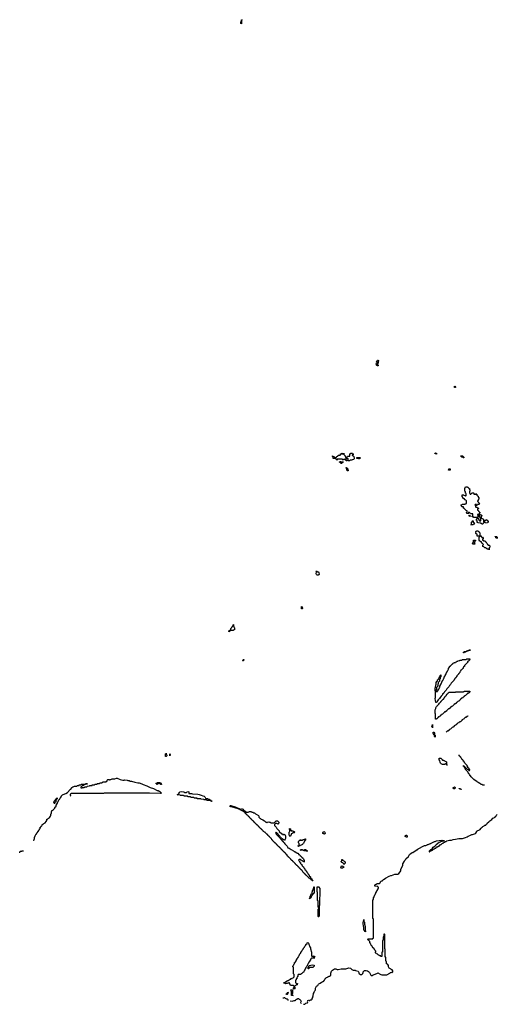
# Model space of a CAD drawing. Header units: inches. Extents: x 2710028 to 2964570, y 496606 to 722708.
# Tile 75 of 228: x 2838369 to 2853754, y 586227 to 617934. Entities that reach past the tile are written whole.
import ezdxf

# ---------------------------------------------------------------- set-up
doc = ezdxf.new("R2010")
doc.units = ezdxf.units.IN
doc.header["$MEASUREMENT"] = 0
for name, color, linetype in [('C8539', 7, 'Continuous'), ('C8548', 7, 'Continuous'), ('C8549', 7, 'Continuous'), ('C8558', 7, 'Continuous'), ('C8559', 7, 'Continuous'), ('C8640', 7, 'Continuous'), ('C8641', 7, 'Continuous'), ('C8650', 7, 'Continuous')]:
    doc.layers.add(name, color=color, linetype=linetype)

msp = doc.modelspace()

# ---------------------------------------------------------------- linework, layer by layer
at = {"layer": 'C8539', "color": 6}
for points in [[(2838826, 591486), (2838830, 591534), (2838849, 591571), (2838850, 591594), (2838870, 591652), (2838890, 591692), (2838908, 591710), (2838910, 591732), (2838926, 591734), (2838930, 591754), (2838966, 591790), (2838968, 591810), (2838986, 591814), (2838990, 591834), (2839007, 591853), (2839010, 591874), (2839022, 591878), (2839027, 591893), (2839030, 591932), (2839046, 591934), (2839050, 591954), (2839062, 591958), (2839066, 591970), (2839082, 591978), (2839088, 591992), (2839089, 592010), (2839106, 592014), (2839108, 592030), (2839128, 592032), (2839146, 592050), (2839189, 592071), (2839223, 592117), (2839238, 592150), (2839238, 592170), (2839248, 592190), (2839269, 592191), (2839288, 592210), (2839304, 592216), (2839324, 592236), (2839330, 592251), (2839342, 592258), (2839359, 592281), (2839369, 592310), (2839370, 592334), (2839389, 592390), (2839390, 592434), (2839402, 592438), (2839408, 592452), (2839409, 592470), (2839442, 592478), (2839446, 592490), (2839462, 592498), (2839466, 592510), (2839482, 592518), (2839490, 592534), (2839502, 592538), (2839506, 592570), (2839522, 592578), (2839527, 592593), (2839542, 592598), (2839546, 592610), (2839546, 592650), (2839562, 592658), (2839566, 592690), (2839582, 592698), (2839586, 592730), (2839602, 592738), (2839606, 592770), (2839622, 592778), (2839628, 592812), (2839642, 592818), (2839650, 592834), (2839662, 592838), (2839670, 592874), (2839682, 592878), (2839690, 592894), (2839702, 592898), (2839710, 592934), (2839722, 592938), (2839726, 592950), (2839742, 592958), (2839746, 592970), (2839818, 593010), (2839850, 593018), (2839909, 593051), (2840000, 593140)], [(2840000, 592997), (2839992, 592988), (2839991, 592970), (2839998, 592950), (2840000, 592948)], [(2838369, 591110), (2838370, 591134), (2838390, 591154), (2838430, 591154), (2838442, 591158), (2838450, 591171), (2838492, 591172)]]:
    msp.add_lwpolyline(points, dxfattribs=at)
msp.add_lwpolyline([(2839490, 592686), (2839486, 592690), (2839486, 592710), (2839469, 592729), (2839484, 592770), (2839505, 592795), (2839509, 592810), (2839524, 592816), (2839530, 592831), (2839547, 592833), (2839549, 592850), (2839566, 592854), (2839566, 592866), (2839574, 592874), (2839572, 592848), (2839558, 592842), (2839552, 592808), (2839534, 592790), (2839532, 592748), (2839494, 592710), (2839494, 592690)], close=True, dxfattribs=at)
at = {"layer": 'C8548', "color": 6}
for points in [[(2847854, 590000), (2847854, 589810), (2847838, 589802), (2847833, 589787), (2847818, 589782), (2847813, 589767), (2847798, 589762), (2847793, 589727), (2847778, 589722), (2847773, 589707), (2847758, 589702), (2847753, 589667), (2847738, 589662), (2847733, 589647), (2847718, 589642), (2847710, 589626), (2847706, 589630), (2847706, 589650), (2847722, 589658), (2847726, 589670), (2847726, 589710), (2847742, 589718), (2847746, 589750), (2847762, 589758), (2847766, 589790), (2847782, 589798), (2847786, 589810), (2847786, 589850), (2847802, 589858), (2847806, 589890), (2847822, 589898), (2847826, 589910), (2847826, 589950), (2847842, 589958), (2847846, 589970), (2847846, 590000)], [(2848013, 590000), (2848018, 589978), (2848034, 589970), (2848031, 589411), (2848030, 589406), (2848018, 589402), (2848014, 589390), (2848014, 589090), (2848010, 589046), (2847990, 589046), (2847986, 589050), (2847986, 589290), (2848002, 589298), (2848006, 589330), (2848002, 589342), (2847986, 589350), (2847986, 589550), (2847982, 589562), (2847966, 589570), (2847966, 589830), (2847962, 589842), (2847949, 589850), (2847950, 590000)], [(2850000, 587783), (2849988, 587788), (2849966, 587790), (2849962, 587802), (2849926, 587810), (2849922, 587822), (2849906, 587830), (2849902, 587842), (2849866, 587850), (2849862, 587862), (2849846, 587870), (2849842, 587882), (2849830, 587886), (2849828, 587912), (2849842, 587918), (2849846, 587930), (2849842, 587942), (2849827, 587947), (2849822, 587962), (2849806, 587970), (2849802, 588002), (2849790, 588006), (2849782, 588022), (2849770, 588026), (2849762, 588042), (2849746, 588050), (2849742, 588062), (2849730, 588066), (2849722, 588102), (2849710, 588106), (2849702, 588122), (2849690, 588126), (2849682, 588162), (2849668, 588170), (2849662, 588202), (2849646, 588210), (2849646, 588250), (2849642, 588262), (2849630, 588266), (2849622, 588282), (2849610, 588286), (2849602, 588302), (2849590, 588306), (2849587, 588313), (2849586, 588330), (2849590, 588334), (2849730, 588334), (2849742, 588338), (2849747, 588353), (2849762, 588358), (2849766, 588370), (2849766, 588970), (2849762, 588982), (2849746, 588990), (2849746, 589590), (2849762, 589598), (2849766, 589610), (2849766, 589670), (2849782, 589678), (2849786, 589710), (2849802, 589718), (2849806, 589750), (2849822, 589758), (2849826, 589790), (2849842, 589798), (2849846, 589830), (2849862, 589838), (2849866, 589870), (2849882, 589878), (2849886, 589910), (2849902, 589918), (2849906, 589950), (2849922, 589958), (2849926, 589970), (2849922, 590000)], [(2847513, 586227), (2847550, 586231), (2847590, 586265), (2847642, 586278), (2847646, 586310), (2847638, 586330), (2847650, 586354), (2847670, 586362), (2847690, 586354), (2847710, 586354), (2847722, 586358), (2847730, 586372), (2847767, 586373), (2847786, 586390), (2847788, 586410), (2847808, 586450), (2847809, 586471), (2847820, 586500), (2847829, 586570), (2847855, 586610), (2847868, 586652), (2847890, 586674), (2847895, 586690), (2847895, 586750), (2847929, 586811), (2847970, 586832), (2847989, 586871), (2848009, 586891), (2848049, 586911), (2848090, 586945), (2848128, 586952), (2848142, 586958), (2848146, 586970), (2848167, 586973), (2848170, 586992), (2848186, 586994), (2848190, 587014), (2848202, 587018), (2848210, 587054), (2848222, 587058), (2848230, 587074), (2848242, 587078), (2848246, 587090), (2848282, 587098), (2848290, 587114), (2848322, 587118), (2848326, 587130), (2848348, 587132), (2848362, 587138), (2848366, 587150), (2848386, 587154), (2848390, 587234), (2848414, 587290), (2848450, 587330), (2848510, 587365), (2848529, 587371), (2848550, 587371), (2848590, 587351), (2848630, 587351), (2848726, 587370), (2848770, 587374), (2848870, 587370), (2848970, 587401), (2849030, 587391), (2849071, 587351), (2849110, 587331), (2849170, 587331), (2849191, 587311), (2849230, 587306), (2849270, 587291), (2849291, 587250), (2849294, 587214), (2849312, 587210), (2849314, 587194), (2849331, 587191), (2849390, 587191), (2849420, 587220), (2849429, 587250), (2849429, 587271), (2849450, 587298), (2849470, 587311), (2849485, 587315), (2849510, 587321), (2849530, 587318), (2849570, 587306), (2849610, 587285), (2849641, 587250), (2849670, 587190), (2849676, 587170), (2849690, 587156), (2849710, 587151), (2849730, 587156), (2849750, 587171), (2849770, 587171), (2849890, 587235), (2849910, 587236), (2849977, 587197), (2850000, 587190)], [(2847014, 586350), (2847012, 586370), (2846990, 586394), (2846970, 586394), (2846950, 586402), (2846931, 586411), (2846910, 586431), (2846890, 586431), (2846870, 586425), (2846850, 586427)], [(2847090, 586331), (2847110, 586338), (2847150, 586332), (2847210, 586351), (2847247, 586353), (2847262, 586358), (2847266, 586370), (2847289, 586391), (2847308, 586392), (2847326, 586410), (2847350, 586414), (2847374, 586390), (2847397, 586377), (2847422, 586350), (2847431, 586331), (2847430, 586306), (2847414, 586290), (2847430, 586274), (2847432, 586250)]]:
    msp.add_lwpolyline(points, dxfattribs=at)
for points in [[(2849510, 588566), (2849490, 588568), (2849488, 588588), (2849470, 588606), (2849458, 588630), (2849458, 588670), (2849450, 588686), (2849449, 588709), (2849442, 588730), (2849442, 588770), (2849429, 588809), (2849429, 588870), (2849446, 588890), (2849450, 588954), (2849454, 588890), (2849472, 588868), (2849472, 588810), (2849492, 588730), (2849492, 588670), (2849502, 588650), (2849502, 588602), (2849512, 588590)], [(2847810, 587774), (2847822, 587778), (2847830, 587792), (2847838, 587778), (2847850, 587774), (2847872, 587750), (2847852, 587728), (2847850, 587706), (2847842, 587722), (2847830, 587726), (2847818, 587722), (2847812, 587708), (2847772, 587708), (2847758, 587702), (2847750, 587686), (2847738, 587682), (2847732, 587650), (2847718, 587642), (2847710, 587606), (2847698, 587602), (2847690, 587586), (2847678, 587582), (2847674, 587550), (2847658, 587542), (2847654, 587510), (2847638, 587502), (2847634, 587470), (2847618, 587462), (2847612, 587428), (2847598, 587422), (2847590, 587406), (2847578, 587402), (2847574, 587370), (2847558, 587362), (2847554, 587330), (2847538, 587322), (2847534, 587290), (2847518, 587282), (2847514, 587250), (2847490, 587246), (2847451, 587209), (2847414, 587190), (2847353, 587187), (2847338, 587182), (2847333, 587167), (2847330, 587126), (2847318, 587122), (2847312, 587088), (2847298, 587082), (2847294, 587050), (2847278, 587042), (2847274, 587010), (2847258, 587002), (2847254, 586990), (2847254, 586930), (2847258, 586918), (2847273, 586913), (2847278, 586898), (2847313, 586893), (2847311, 586849), (2847270, 586846), (2847254, 586830), (2847234, 586826), (2847230, 586806), (2847218, 586802), (2847214, 586790), (2847218, 586778), (2847230, 586774), (2847236, 586750), (2847230, 586728), (2847210, 586718), (2847188, 586730), (2847190, 586754), (2847207, 586773), (2847207, 586807), (2847202, 586822), (2847188, 586828), (2847110, 586828), (2847096, 586836), (2847070, 586886), (2847062, 586922), (2847050, 586926), (2847031, 586909), (2847010, 586908), (2846990, 586898), (2846945, 586895), (2846930, 586889), (2846907, 586907), (2846866, 586910), (2846882, 586918), (2846886, 586930), (2846910, 586934), (2846928, 586952), (2846980, 586980), (2847010, 586994), (2847030, 586994), (2847050, 587014), (2847062, 587018), (2847070, 587034), (2847102, 587038), (2847107, 587053), (2847142, 587058), (2847147, 587073), (2847182, 587078), (2847187, 587093), (2847202, 587098), (2847206, 587110), (2847206, 587190), (2847202, 587202), (2847186, 587210), (2847186, 587410), (2847182, 587422), (2847166, 587430), (2847166, 587450), (2847182, 587458), (2847186, 587490), (2847202, 587498), (2847206, 587530), (2847222, 587538), (2847226, 587570), (2847242, 587578), (2847247, 587593), (2847262, 587598), (2847266, 587630), (2847282, 587638), (2847286, 587670), (2847302, 587678), (2847306, 587710), (2847322, 587718), (2847330, 587734), (2847342, 587738), (2847346, 587770), (2847362, 587778), (2847368, 587810), (2847382, 587818), (2847390, 587854), (2847402, 587858), (2847410, 587874), (2847422, 587878), (2847430, 587914), (2847442, 587918), (2847446, 587930), (2847462, 587938), (2847470, 587974), (2847482, 587978), (2847486, 587990), (2847502, 587998), (2847510, 588034), (2847522, 588038), (2847526, 588050), (2847546, 588070), (2847550, 588094), (2847586, 588130), (2847588, 588150), (2847626, 588190), (2847628, 588210), (2847650, 588214), (2847670, 588194), (2847691, 588130), (2847705, 588110), (2847715, 588075), (2847731, 588050), (2847731, 588010), (2847765, 587910), (2847771, 587870), (2847773, 587793), (2847778, 587778)], [(2847670, 587368), (2847666, 587370), (2847666, 587410), (2847682, 587418), (2847688, 587452), (2847708, 587472), (2847750, 587492), (2847810, 587494), (2847854, 587490), (2847852, 587450), (2847812, 587410), (2847713, 587407), (2847698, 587402), (2847694, 587390), (2847678, 587382)], [(2846990, 586546), (2846946, 586550), (2846962, 586558), (2846970, 586574), (2846982, 586578), (2846990, 586594), (2847002, 586598), (2847010, 586614), (2847014, 586610), (2847012, 586588), (2846998, 586582), (2846994, 586550)], [(2847170, 586506), (2847128, 586508), (2847126, 586630), (2847122, 586642), (2847109, 586650), (2847108, 586692), (2847154, 586690), (2847154, 586570), (2847138, 586562), (2847134, 586550), (2847138, 586538), (2847153, 586533), (2847158, 586518), (2847173, 586513), (2847174, 586506)]]:
    msp.add_lwpolyline(points, close=True, dxfattribs=at)
at = {"layer": 'C8549', "color": 6}
for points in [[(2847450, 598966), (2847446, 598970), (2847450, 599034), (2847472, 599030), (2847474, 598970), (2847470, 598966)], [(2845130, 598226), (2845107, 598227), (2845107, 598253), (2845122, 598258), (2845130, 598274), (2845162, 598278), (2845166, 598290), (2845166, 598330), (2845182, 598338), (2845190, 598354), (2845202, 598358), (2845210, 598394), (2845222, 598398), (2845230, 598414), (2845242, 598418), (2845248, 598452), (2845253, 598453), (2845254, 598410), (2845258, 598398), (2845271, 598391), (2845274, 598354), (2845291, 598350), (2845292, 598290), (2845270, 598286), (2845250, 598268), (2845173, 598267), (2845138, 598262)], [(2845550, 597286), (2845548, 597290), (2845562, 597298), (2845570, 597334), (2845590, 597332), (2845592, 597308), (2845578, 597302), (2845570, 597286)], [(2843070, 594206), (2843064, 594250), (2843069, 594291), (2843086, 594294), (2843090, 594314), (2843092, 594290), (2843111, 594250), (2843112, 594230), (2843090, 594206)], [(2843210, 594228), (2843206, 594230), (2843206, 594290), (2843210, 594294), (2843218, 594278), (2843231, 594270), (2843218, 594262)], [(2842930, 593306), (2842907, 593307), (2842902, 593322), (2842887, 593327), (2842882, 593342), (2842870, 593346), (2842838, 593342), (2842833, 593327), (2842798, 593322), (2842794, 593310), (2842789, 593309), (2842782, 593322), (2842766, 593330), (2842766, 593350), (2842802, 593358), (2842806, 593370), (2842870, 593374), (2842878, 593358), (2842910, 593354), (2842918, 593338), (2842930, 593334), (2842934, 593310)], [(2844570, 592768), (2844530, 592769), (2844522, 592782), (2844510, 592786), (2844410, 592789), (2844402, 592802), (2844387, 592807), (2844310, 592809), (2844302, 592822), (2844290, 592826), (2844210, 592829), (2844202, 592842), (2844190, 592846), (2844090, 592849), (2844082, 592862), (2844070, 592866), (2843989, 592869), (2843982, 592882), (2843970, 592886), (2843890, 592888), (2843882, 592902), (2843870, 592906), (2843790, 592908), (2843782, 592922), (2843770, 592926), (2843670, 592928), (2843662, 592942), (2843650, 592946), (2843550, 592948), (2843542, 592962), (2843530, 592966), (2843446, 592970), (2843462, 592978), (2843470, 592994), (2843482, 592998), (2843490, 593014), (2843502, 593018), (2843508, 593032), (2843509, 593050), (2843522, 593058), (2843530, 593071), (2843590, 593077), (2843654, 593070), (2843690, 593052), (2843730, 593052), (2843747, 593053), (2843766, 593070), (2843790, 593078), (2843812, 593070), (2843814, 593030), (2843818, 593018), (2843830, 593014), (2843908, 593012), (2843930, 593005), (2844111, 592991), (2844150, 592983), (2844210, 592957), (2844270, 592941), (2844310, 592925), (2844331, 592910), (2844342, 592882), (2844354, 592870), (2844358, 592858), (2844372, 592852), (2844434, 592850), (2844438, 592838), (2844474, 592830), (2844478, 592818), (2844492, 592812), (2844514, 592810), (2844518, 592798), (2844530, 592794), (2844538, 592778), (2844552, 592772), (2844570, 592771)], [(2845470, 592512), (2845510, 592525), (2845530, 592525), (2845558, 592510), (2845578, 592478), (2845592, 592472), (2845612, 592470), (2845614, 592454), (2845632, 592450), (2845634, 592434), (2845650, 592432), (2845654, 592414), (2845729, 592411), (2845770, 592431), (2845810, 592432), (2845834, 592430), (2845850, 592414), (2845894, 592410), (2845898, 592398), (2845912, 592392), (2845932, 592390), (2845951, 592371), (2845970, 592362), (2845985, 592345), (2846064, 592304), (2846071, 592290), (2846071, 592251), (2846100, 592220), (2846111, 592211), (2846132, 592210), (2846151, 592191), (2846177, 592177), (2846191, 592171), (2846212, 592170), (2846214, 592154), (2846234, 592150), (2846238, 592138), (2846252, 592132), (2846270, 592131), (2846273, 592113), (2846292, 592110), (2846294, 592094), (2846314, 592090), (2846318, 592078), (2846330, 592074), (2846342, 592078), (2846346, 592090), (2846390, 592098), (2846411, 592091), (2846432, 592090), (2846470, 592071), (2846570, 592074), (2846582, 592078), (2846586, 592090), (2846609, 592111), (2846618, 592130), (2846630, 592138), (2846650, 592138), (2846672, 592130), (2846706, 592106), (2846714, 592090), (2846715, 592070), (2846710, 592046), (2846704, 592036), (2846690, 592028), (2846650, 592046), (2846610, 592046), (2846598, 592042), (2846590, 592026), (2846578, 592022), (2846574, 591990), (2846631, 591931), (2846652, 591892), (2846730, 591812), (2846732, 591792), (2846810, 591714), (2846832, 591712), (2846838, 591698), (2846850, 591694), (2846882, 591698), (2846890, 591714), (2846898, 591698), (2846913, 591693), (2846918, 591658), (2846934, 591650), (2846934, 591610), (2846931, 591570), (2846925, 591550), (2846904, 591516), (2846890, 591508), (2846854, 591534), (2846763, 591623), (2846750, 591646), (2846715, 591675), (2846710, 591686), (2846695, 591695), (2846690, 591706), (2846630, 591766), (2846618, 591762), (2846614, 591750), (2846618, 591738), (2846634, 591734), (2846634, 591710), (2846752, 591592), (2846754, 591570), (2846784, 591544), (2846838, 591478), (2846851, 591471), (2846857, 591457), (2846890, 591422), (2846911, 591391), (2846940, 591360), (2846984, 591324), (2846995, 591295), (2847011, 591271), (2847035, 591255), (2847052, 591250), (2847110, 591211), (2847194, 591170), (2847212, 591152), (2847231, 591151), (2847272, 591112), (2847294, 591110), (2847298, 591098), (2847334, 591090), (2847338, 591078), (2847350, 591074), (2847354, 591054), (2847374, 591050), (2847378, 591038), (2847390, 591034), (2847398, 591018), (2847414, 591010), (2847418, 590998), (2847434, 590990), (2847438, 590978), (2847454, 590970), (2847458, 590958), (2847474, 590950), (2847478, 590938), (2847494, 590930), (2847498, 590918), (2847510, 590914), (2847518, 590878), (2847534, 590870), (2847534, 590810), (2847530, 590806), (2847522, 590822), (2847490, 590826), (2847482, 590842), (2847467, 590847), (2847462, 590862), (2847427, 590867), (2847422, 590882), (2847410, 590886), (2847370, 590886), (2847358, 590882), (2847354, 590870), (2847358, 590858), (2847374, 590850), (2847378, 590818), (2847393, 590813), (2847398, 590798), (2847414, 590790), (2847418, 590758), (2847430, 590754), (2847438, 590738), (2847452, 590732), (2847458, 590698), (2847470, 590694), (2847478, 590678), (2847490, 590674), (2847498, 590658), (2847510, 590654), (2847518, 590618), (2847530, 590614), (2847538, 590598), (2847551, 590591), (2847558, 590558), (2847570, 590554), (2847578, 590538), (2847594, 590530), (2847598, 590518), (2847610, 590514), (2847618, 590478), (2847630, 590474), (2847638, 590458), (2847650, 590454), (2847658, 590418), (2847670, 590414), (2847678, 590398), (2847694, 590390), (2847698, 590358), (2847710, 590354), (2847718, 590338), (2847734, 590330), (2847738, 590298), (2847750, 590294), (2847758, 590278), (2847774, 590270), (2847778, 590238), (2847790, 590234), (2847798, 590218), (2847814, 590210), (2847810, 590206), (2847787, 590207), (2847782, 590222), (2847767, 590227), (2847762, 590242), (2847747, 590247), (2847742, 590262), (2847727, 590267), (2847722, 590282), (2847687, 590287), (2847682, 590302), (2847667, 590307), (2847662, 590322), (2847647, 590327), (2847642, 590342), (2847627, 590347), (2847622, 590362), (2847607, 590367), (2847602, 590382), (2847587, 590387), (2847582, 590402), (2847567, 590407), (2847562, 590422), (2847547, 590427), (2847542, 590442), (2847527, 590447), (2847522, 590462), (2847507, 590467), (2847502, 590482), (2847487, 590487), (2847482, 590522), (2847467, 590527), (2847462, 590542), (2847447, 590547), (2847442, 590562), (2847427, 590567), (2847422, 590582), (2847407, 590587), (2847402, 590602), (2847387, 590607), (2847382, 590622), (2847367, 590627), (2847362, 590642), (2847347, 590647), (2847342, 590662), (2847327, 590667), (2847322, 590682), (2847307, 590687), (2847302, 590702), (2847287, 590707), (2847282, 590722), (2847267, 590727), (2847262, 590742), (2847247, 590747), (2847242, 590762), (2847227, 590767), (2847222, 590782), (2847207, 590787), (2847202, 590802), (2847187, 590807), (2847182, 590822), (2847167, 590827), (2847162, 590842), (2847147, 590847), (2847142, 590862), (2847127, 590867), (2847122, 590882), (2847107, 590887), (2847102, 590902), (2847087, 590907), (2847082, 590922), (2847067, 590927), (2847062, 590942), (2847047, 590947), (2847042, 590962), (2847027, 590967), (2847022, 590982), (2847007, 590987), (2847002, 591002), (2846987, 591007), (2846982, 591042), (2846967, 591047), (2846962, 591062), (2846947, 591067), (2846942, 591082), (2846927, 591087), (2846922, 591102), (2846907, 591107), (2846902, 591122), (2846887, 591127), (2846882, 591142), (2846867, 591147), (2846862, 591162), (2846847, 591167), (2846842, 591182), (2846827, 591187), (2846822, 591202), (2846807, 591207), (2846802, 591222), (2846787, 591227), (2846782, 591242), (2846767, 591247), (2846762, 591262), (2846747, 591267), (2846742, 591282), (2846727, 591287), (2846722, 591302), (2846707, 591307), (2846702, 591322), (2846687, 591327), (2846682, 591342), (2846667, 591347), (2846662, 591362), (2846647, 591367), (2846642, 591382), (2846627, 591387), (2846622, 591402), (2846607, 591407), (2846602, 591422), (2846587, 591427), (2846582, 591442), (2846567, 591447), (2846562, 591462), (2846547, 591467), (2846542, 591482), (2846527, 591487), (2846522, 591502), (2846507, 591507), (2846502, 591522), (2846487, 591527), (2846482, 591562), (2846467, 591567), (2846462, 591582), (2846447, 591587), (2846442, 591602), (2846427, 591607), (2846422, 591622), (2846407, 591627), (2846402, 591642), (2846387, 591647), (2846382, 591662), (2846367, 591667), (2846362, 591682), (2846347, 591687), (2846342, 591702), (2846327, 591707), (2846322, 591722), (2846307, 591727), (2846302, 591742), (2846287, 591747), (2846282, 591762), (2846250, 591766), (2846242, 591782), (2846226, 591790), (2846222, 591802), (2846207, 591807), (2846202, 591822), (2846187, 591827), (2846182, 591842), (2846167, 591847), (2846162, 591862), (2846147, 591867), (2846142, 591882), (2846127, 591887), (2846122, 591902), (2846107, 591907), (2846102, 591922), (2846087, 591927), (2846082, 591942), (2846067, 591947), (2846062, 591962), (2846047, 591967), (2846042, 591982), (2846027, 591987), (2846022, 592002), (2846007, 592007), (2846002, 592022), (2845987, 592027), (2845982, 592042), (2845967, 592047), (2845962, 592062), (2845947, 592067), (2845942, 592082), (2845927, 592087), (2845922, 592102), (2845907, 592107), (2845902, 592122), (2845887, 592127), (2845882, 592142), (2845867, 592147), (2845862, 592162), (2845847, 592167), (2845842, 592182), (2845827, 592187), (2845822, 592202), (2845807, 592207), (2845802, 592222), (2845787, 592227), (2845782, 592242), (2845767, 592247), (2845762, 592262), (2845747, 592267), (2845742, 592282), (2845727, 592287), (2845722, 592302), (2845707, 592307), (2845702, 592322), (2845687, 592327), (2845682, 592342), (2845667, 592347), (2845662, 592362), (2845647, 592367), (2845642, 592382), (2845627, 592387), (2845622, 592402), (2845607, 592407), (2845602, 592422), (2845587, 592427), (2845582, 592442), (2845550, 592446), (2845542, 592462), (2845508, 592468), (2845502, 592482), (2845469, 592489), (2845462, 592502), (2845426, 592510), (2845422, 592522), (2845407, 592527), (2845370, 592529), (2845330, 592548), (2845310, 592549), (2845296, 592556), (2845190, 592589), (2845166, 592590), (2845150, 592595), (2845135, 592610), (2845150, 592625), (2845174, 592630), (2845310, 592591), (2845318, 592578), (2845331, 592571), (2845354, 592570), (2845394, 592550), (2845398, 592538), (2845413, 592533), (2845452, 592530), (2845454, 592514)], [(2847070, 591628), (2847066, 591630), (2847066, 591650), (2847049, 591670), (2847048, 591730), (2847048, 591772), (2847062, 591778), (2847066, 591790), (2847066, 591850), (2847062, 591862), (2847050, 591866), (2847049, 591871), (2847050, 591874), (2847062, 591878), (2847068, 591892), (2847074, 591890), (2847078, 591878), (2847090, 591874), (2847094, 591834), (2847110, 591832), (2847118, 591818), (2847172, 591810), (2847194, 591794), (2847212, 591790), (2847231, 591770), (2847210, 591748), (2847170, 591746), (2847158, 591742), (2847150, 591726), (2847118, 591722), (2847112, 591690), (2847090, 591646), (2847078, 591642)], [(2848190, 591709), (2848176, 591716), (2848150, 591722), (2848138, 591730), (2848129, 591749), (2848130, 591752), (2848170, 591791), (2848190, 591782), (2848202, 591770), (2848213, 591747), (2848213, 591727)], [(2847350, 591309), (2847342, 591322), (2847328, 591330), (2847362, 591338), (2847367, 591353), (2847367, 591407), (2847346, 591430), (2847346, 591470), (2847362, 591478), (2847366, 591490), (2847382, 591498), (2847386, 591510), (2847402, 591518), (2847410, 591534), (2847418, 591518), (2847430, 591514), (2847470, 591514), (2847482, 591518), (2847490, 591534), (2847530, 591534), (2847542, 591538), (2847550, 591554), (2847570, 591554), (2847574, 591550), (2847572, 591510), (2847558, 591502), (2847550, 591486), (2847538, 591482), (2847532, 591450), (2847518, 591442), (2847510, 591406), (2847498, 591402), (2847494, 591390), (2847474, 591370), (2847434, 591350), (2847398, 591342), (2847390, 591328), (2847358, 591322)], [(2847490, 591186), (2847408, 591190), (2847422, 591198), (2847430, 591214), (2847450, 591214), (2847474, 591210), (2847478, 591198), (2847494, 591190)], [(2847630, 591148), (2847622, 591162), (2847610, 591166), (2847530, 591166), (2847526, 591170), (2847526, 591190), (2847542, 591198), (2847550, 591212), (2847590, 591214), (2847594, 591194), (2847614, 591190), (2847618, 591178), (2847634, 591170), (2847634, 591150)], [(2848810, 590728), (2848802, 590762), (2848786, 590770), (2848782, 590782), (2848746, 590790), (2848742, 590802), (2848728, 590810), (2848728, 590830), (2848746, 590834), (2848750, 590892), (2848770, 590891), (2848772, 590872), (2848811, 590850), (2848818, 590838), (2848834, 590830), (2848852, 590812), (2848852, 590770), (2848838, 590762), (2848834, 590750), (2848818, 590742)], [(2848770, 590608), (2848728, 590608), (2848710, 590626), (2848722, 590670), (2848730, 590682), (2848750, 590682), (2848770, 590672), (2848792, 590672), (2848798, 590658), (2848810, 590654), (2848810, 590646), (2848798, 590642), (2848794, 590630)]]:
    msp.add_lwpolyline(points, close=True, dxfattribs=at)
for points in [[(2840000, 593140), (2840020, 593160), (2840045, 593195), (2840050, 593210), (2840078, 593230), (2840110, 593245), (2840131, 593251), (2840207, 593253), (2840222, 593258), (2840226, 593270), (2840267, 593273), (2840282, 593278), (2840286, 593290), (2840327, 593293), (2840342, 593298), (2840350, 593314), (2840470, 593314), (2840482, 593318), (2840490, 593331), (2840554, 593330), (2840498, 593322), (2840490, 593306), (2840458, 593302), (2840450, 593286), (2840418, 593282), (2840410, 593266), (2840378, 593262), (2840373, 593247), (2840358, 593242), (2840353, 593227), (2840338, 593222), (2840334, 593210), (2840338, 593198), (2840370, 593194), (2840382, 593198), (2840390, 593214), (2840450, 593214), (2840462, 593218), (2840470, 593234), (2840530, 593234), (2840542, 593238), (2840548, 593252), (2840622, 593258), (2840628, 593272), (2840690, 593274), (2840702, 593278), (2840708, 593292), (2840770, 593294), (2840782, 593298), (2840788, 593312), (2840850, 593314), (2840862, 593318), (2840866, 593330), (2840873, 593333), (2840930, 593334), (2840942, 593338), (2840950, 593354), (2841010, 593354), (2841022, 593358), (2841027, 593373), (2841042, 593378), (2841050, 593394), (2841150, 593394), (2841162, 593398), (2841167, 593413), (2841182, 593418), (2841186, 593450), (2841202, 593458), (2841206, 593470), (2841250, 593471), (2841258, 593458), (2841270, 593454), (2841282, 593458), (2841290, 593471), (2841327, 593473), (2841346, 593490), (2841429, 593491), (2841484, 593504), (2841510, 593505), (2841610, 593462), (2841694, 593450), (2841710, 593442), (2841730, 593442), (2841750, 593451), (2841834, 593450), (2841856, 593436), (2841894, 593430), (2841930, 593412), (2841970, 593411), (2842076, 593376), (2842170, 593358), (2842215, 593355), (2842246, 593346), (2842329, 593311), (2842350, 593308), (2842459, 593259), (2842490, 593250), (2842570, 593208), (2842677, 593177), (2842795, 593115), (2842831, 593111), (2842850, 593094), (2842870, 593094), (2842912, 593050), (2842914, 593034), (2842934, 593030), (2842913, 593027), (2842890, 593018), (2842550, 593022), (2842530, 593028), (2842210, 593028), (2842190, 593022), (2842150, 593022), (2842130, 593028), (2842090, 593029), (2841450, 593029), (2841370, 593028), (2841350, 593022), (2841090, 593022), (2841070, 593018), (2840930, 593015), (2840030, 593015), (2840011, 593009), (2840000, 592997)], [(2840000, 592948), (2840016, 592936)], [(2849922, 590000), (2849922, 590002), (2849907, 590007), (2849902, 590022), (2849890, 590026), (2849807, 590027), (2849809, 590070), (2849827, 590073), (2849829, 590090), (2849848, 590092), (2849862, 590098), (2849870, 590114), (2849950, 590114), (2849962, 590118), (2849967, 590133), (2849982, 590138), (2849986, 590174), (2850000, 590177)], [(2847846, 590000), (2847846, 590010), (2847850, 590014), (2847854, 590010), (2847854, 590000)], [(2847950, 590000), (2847950, 590014), (2848010, 590012), (2848013, 590000)]]:
    msp.add_lwpolyline(points, dxfattribs=at)
at = {"layer": 'C8558', "color": 6}
msp.add_lwpolyline([(2850000, 587190), (2850030, 587181), (2850110, 587171), (2850169, 587171), (2850190, 587178), (2850290, 587231), (2850310, 587251), (2850330, 587251), (2850350, 587262), (2850370, 587254), (2850382, 587258), (2850387, 587273), (2850388, 587310), (2850362, 587342), (2850269, 587390), (2850249, 587430), (2850246, 587486), (2850229, 587490), (2850228, 587508), (2850222, 587522), (2850188, 587530), (2850182, 587602), (2850170, 587606), (2850162, 587622), (2850148, 587630), (2850162, 587638), (2850166, 587650), (2850166, 587730), (2850162, 587742), (2850146, 587750), (2850146, 587990), (2850142, 588002), (2850126, 588010), (2850126, 588470), (2850122, 588482), (2850110, 588486), (2850098, 588482), (2850094, 588470), (2850094, 588410), (2850078, 588402), (2850074, 588390), (2850074, 588290), (2850058, 588282), (2850054, 588270), (2850052, 587910), (2850038, 587902), (2850034, 587890), (2850034, 587770), (2850030, 587766), (2850006, 587770), (2850002, 587782), (2850000, 587783)], dxfattribs=at)
at = {"layer": 'C8559', "color": 6}
for points in [[(2852670, 597546), (2852666, 597550), (2852669, 597570), (2852688, 597572), (2852690, 597591), (2852750, 597594), (2852762, 597598), (2852770, 597611), (2852822, 597618), (2852830, 597632), (2852894, 597634), (2852890, 597626), (2852850, 597626), (2852838, 597622), (2852830, 597606), (2852790, 597606), (2852778, 597602), (2852773, 597587), (2852738, 597582), (2852730, 597566), (2852698, 597562), (2852690, 597546)], [(2851790, 595948), (2851769, 595950), (2851755, 596070), (2851758, 596110), (2851768, 596130), (2851768, 596190), (2851766, 596230), (2851762, 596242), (2851749, 596250), (2851762, 596258), (2851766, 596270), (2851766, 596310), (2851762, 596322), (2851750, 596326), (2851747, 596333), (2851747, 596407), (2851750, 596414), (2851762, 596418), (2851766, 596430), (2851769, 596510), (2851782, 596518), (2851787, 596533), (2851789, 596610), (2851806, 596614), (2851810, 596634), (2851822, 596638), (2851828, 596652), (2851830, 596674), (2851842, 596678), (2851850, 596694), (2851862, 596698), (2851868, 596730), (2851882, 596738), (2851888, 596770), (2851902, 596778), (2851910, 596812), (2851926, 596814), (2851926, 596826), (2851933, 596833), (2851934, 596770), (2851918, 596762), (2851914, 596750), (2851914, 596710), (2851898, 596702), (2851894, 596690), (2851894, 596630), (2851878, 596622), (2851873, 596607), (2851858, 596602), (2851854, 596590), (2851854, 596550), (2851838, 596542), (2851834, 596530), (2851834, 596470), (2851818, 596462), (2851813, 596447), (2851798, 596442), (2851794, 596430), (2851794, 596350), (2851778, 596342), (2851774, 596330), (2851778, 596318), (2851793, 596313), (2851798, 596298), (2851810, 596294), (2851822, 596298), (2851827, 596313), (2851842, 596318), (2851846, 596350), (2851862, 596358), (2851866, 596390), (2851882, 596398), (2851887, 596433), (2851902, 596438), (2851906, 596450), (2851906, 596490), (2851922, 596498), (2851926, 596530), (2851942, 596538), (2851946, 596570), (2851962, 596578), (2851966, 596610), (2851982, 596618), (2851986, 596650), (2852002, 596658), (2852006, 596690), (2852022, 596698), (2852026, 596730), (2852042, 596738), (2852046, 596770), (2852062, 596778), (2852066, 596810), (2852082, 596818), (2852086, 596850), (2852102, 596858), (2852106, 596890), (2852122, 596898), (2852126, 596930), (2852142, 596938), (2852146, 596970), (2852162, 596978), (2852166, 597010), (2852182, 597018), (2852186, 597050), (2852202, 597058), (2852207, 597093), (2852222, 597098), (2852227, 597113), (2852242, 597118), (2852247, 597133), (2852262, 597138), (2852266, 597150), (2852282, 597158), (2852286, 597170), (2852302, 597178), (2852306, 597190), (2852326, 597194), (2852330, 597212), (2852362, 597218), (2852369, 597231), (2852402, 597238), (2852406, 597250), (2852442, 597258), (2852450, 597272), (2852482, 597278), (2852488, 597292), (2852542, 597298), (2852550, 597314), (2852610, 597314), (2852622, 597318), (2852630, 597334), (2852750, 597334), (2852762, 597338), (2852770, 597354), (2852873, 597353), (2852870, 597326), (2852858, 597322), (2852854, 597310), (2852838, 597302), (2852834, 597290), (2852818, 597282), (2852810, 597266), (2852798, 597262), (2852790, 597226), (2852778, 597222), (2852770, 597206), (2852758, 597202), (2852754, 597190), (2852738, 597182), (2852730, 597166), (2852718, 597162), (2852710, 597146), (2852698, 597142), (2852692, 597110), (2852678, 597102), (2852670, 597086), (2852658, 597082), (2852650, 597046), (2852638, 597042), (2852630, 597026), (2852618, 597022), (2852610, 597006), (2852598, 597002), (2852590, 596986), (2852578, 596982), (2852572, 596950), (2852558, 596942), (2852552, 596928), (2852551, 596910), (2852534, 596906), (2852530, 596886), (2852518, 596882), (2852514, 596870), (2852498, 596862), (2852494, 596850), (2852454, 596810), (2852450, 596786), (2852432, 596768), (2852431, 596750), (2852413, 596747), (2852411, 596729), (2852393, 596727), (2852390, 596708), (2852374, 596706), (2852370, 596686), (2852352, 596668), (2852351, 596650), (2852338, 596642), (2852330, 596628), (2852272, 596568), (2852250, 596528), (2852240, 596520), (2852224, 596496), (2852211, 596489), (2852191, 596450), (2852178, 596442), (2852170, 596428), (2852132, 596390), (2852110, 596348), (2852064, 596296), (2852051, 596289), (2852030, 596248), (2851992, 596210), (2851985, 596195), (2851962, 596170), (2851950, 596148), (2851911, 596109), (2851891, 596070), (2851850, 596028), (2851811, 595970), (2851798, 595962)], [(2851770, 595406), (2851766, 595410), (2851766, 595570), (2851762, 595582), (2851749, 595590), (2851749, 595709), (2851769, 595751), (2851770, 595774), (2851788, 595792), (2851790, 595812), (2851810, 595832), (2851826, 595834), (2851828, 595850), (2851868, 595892), (2851869, 595911), (2851887, 595913), (2851890, 595932), (2851906, 595934), (2851908, 595950), (2851926, 595954), (2851930, 595974), (2851942, 595978), (2851946, 595990), (2851962, 595998), (2851966, 596010), (2851982, 596018), (2851986, 596030), (2852002, 596038), (2852010, 596054), (2852022, 596058), (2852030, 596074), (2852042, 596078), (2852050, 596114), (2852062, 596118), (2852066, 596130), (2852082, 596138), (2852086, 596150), (2852102, 596158), (2852110, 596174), (2852122, 596178), (2852130, 596214), (2852142, 596218), (2852150, 596234), (2852162, 596238), (2852170, 596254), (2852182, 596258), (2852190, 596274), (2852390, 596274), (2852402, 596278), (2852410, 596294), (2852670, 596294), (2852682, 596298), (2852690, 596314), (2852873, 596313), (2852873, 596287), (2852858, 596282), (2852853, 596267), (2852838, 596262), (2852833, 596247), (2852798, 596242), (2852793, 596227), (2852778, 596222), (2852773, 596207), (2852758, 596202), (2852753, 596187), (2852738, 596182), (2852733, 596167), (2852698, 596162), (2852693, 596147), (2852678, 596142), (2852673, 596127), (2852658, 596122), (2852653, 596107), (2852638, 596102), (2852633, 596087), (2852598, 596082), (2852593, 596067), (2852578, 596062), (2852573, 596047), (2852558, 596042), (2852553, 596027), (2852538, 596022), (2852533, 596007), (2852518, 596002), (2852513, 595987), (2852478, 595982), (2852473, 595967), (2852458, 595962), (2852453, 595947), (2852438, 595942), (2852433, 595927), (2852418, 595922), (2852413, 595907), (2852378, 595902), (2852373, 595887), (2852358, 595882), (2852353, 595867), (2852338, 595862), (2852333, 595847), (2852318, 595842), (2852313, 595827), (2852278, 595822), (2852273, 595807), (2852258, 595802), (2852253, 595787), (2852238, 595782), (2852233, 595767), (2852218, 595762), (2852213, 595747), (2852178, 595742), (2852173, 595727), (2852158, 595722), (2852153, 595707), (2852138, 595702), (2852133, 595687), (2852118, 595682), (2852113, 595667), (2852098, 595662), (2852093, 595647), (2852058, 595642), (2852053, 595627), (2852038, 595622), (2852033, 595607), (2852018, 595602), (2852013, 595587), (2851998, 595582), (2851993, 595567), (2851958, 595562), (2851953, 595547), (2851938, 595542), (2851933, 595527), (2851918, 595522), (2851913, 595507), (2851898, 595502), (2851893, 595487), (2851858, 595482), (2851853, 595467), (2851838, 595462), (2851833, 595447), (2851818, 595442), (2851813, 595427), (2851798, 595422), (2851790, 595406)], [(2851670, 595126), (2851666, 595130), (2851662, 595162), (2851649, 595170), (2851650, 595194), (2851662, 595198), (2851666, 595210), (2851666, 595234), (2851671, 595230)], [(2851750, 594828), (2851742, 594842), (2851730, 594846), (2851727, 594887), (2851722, 594902), (2851710, 594906), (2851690, 594946), (2851690, 594994), (2851710, 594992), (2851730, 594954), (2851733, 594913), (2851738, 594898), (2851750, 594894), (2851752, 594888), (2851754, 594830)], [(2851990, 594094), (2852030, 594094), (2852034, 594074), (2852050, 594072), (2852070, 594052), (2852092, 594050), (2852112, 594030), (2852114, 593970), (2852118, 593958), (2852132, 593950), (2852134, 593930), (2852130, 593928), (2852126, 593946), (2852106, 593950), (2852102, 593962), (2852090, 593966), (2852070, 593966), (2852051, 593949), (2851991, 593949), (2851970, 593955), (2851950, 593969), (2851929, 593990), (2851910, 594026), (2851907, 594067), (2851902, 594082), (2851886, 594090), (2851886, 594150), (2851890, 594154), (2851930, 594154), (2851974, 594110), (2851978, 594098)], [(2852370, 593169), (2852346, 593170), (2852342, 593182), (2852328, 593190), (2852328, 593210), (2852347, 593213), (2852372, 593232), (2852392, 593210), (2852392, 593190)], [(2852570, 593146), (2852562, 593162), (2852530, 593166), (2852526, 593170), (2852530, 593174), (2852570, 593174), (2852578, 593158), (2852593, 593153), (2852590, 593146)], [(2850850, 591608), (2850830, 591609), (2850787, 591627), (2850789, 591650), (2850802, 591658), (2850810, 591672), (2850831, 591671), (2850854, 591650)]]:
    msp.add_lwpolyline(points, close=True, dxfattribs=at)
for points in [[(2852108, 594990), (2852122, 594998), (2852130, 595014), (2852142, 595018), (2852150, 595034), (2852182, 595038), (2852186, 595050), (2852202, 595058), (2852210, 595074), (2852222, 595078), (2852226, 595090), (2852262, 595098), (2852266, 595110), (2852282, 595118), (2852286, 595130), (2852302, 595138), (2852306, 595150), (2852342, 595158), (2852346, 595170), (2852362, 595178), (2852366, 595190), (2852382, 595198), (2852390, 595214), (2852402, 595218), (2852406, 595230), (2852442, 595238), (2852446, 595250), (2852462, 595258), (2852466, 595270), (2852482, 595278), (2852486, 595290), (2852522, 595298), (2852526, 595310), (2852542, 595318), (2852549, 595331), (2852582, 595338), (2852586, 595350), (2852602, 595358), (2852606, 595370), (2852622, 595378), (2852626, 595390), (2852642, 595398), (2852646, 595410), (2852682, 595418), (2852686, 595430), (2852702, 595438), (2852710, 595454), (2852722, 595458), (2852726, 595470), (2852762, 595478), (2852766, 595490), (2852782, 595498), (2852790, 595514), (2852816, 595516)], [(2853339, 593281), (2853289, 593289), (2853250, 593309), (2853228, 593310), (2853209, 593329), (2853190, 593335), (2853138, 593370), (2853125, 593385), (2853110, 593390), (2853101, 593401), (2853078, 593418), (2852998, 593470), (2852909, 593550), (2852863, 593623), (2852846, 593646), (2852830, 593658), (2852810, 593689), (2852809, 593709), (2852750, 593768), (2852742, 593782), (2852730, 593789), (2852729, 593809), (2852722, 593822), (2852710, 593826), (2852708, 593848), (2852702, 593862), (2852690, 593866), (2852682, 593882), (2852670, 593886), (2852667, 593913), (2852674, 593910), (2852678, 593898), (2852694, 593890), (2852698, 593878), (2852713, 593873), (2852718, 593858), (2852733, 593853), (2852738, 593838), (2852753, 593833), (2852758, 593818), (2852773, 593813), (2852778, 593798), (2852813, 593793), (2852818, 593778), (2852833, 593773), (2852838, 593758), (2852850, 593754), (2852862, 593758), (2852866, 593770), (2852862, 593802), (2852847, 593807), (2852842, 593822), (2852827, 593827), (2852822, 593842), (2852807, 593847), (2852802, 593882), (2852786, 593890), (2852782, 593922), (2852767, 593927), (2852762, 593942), (2852747, 593947), (2852742, 593962), (2852727, 593967), (2852722, 593982), (2852706, 593990), (2852702, 594022), (2852687, 594027), (2852682, 594042), (2852666, 594050), (2852662, 594082), (2852647, 594087), (2852642, 594102), (2852627, 594107), (2852622, 594122), (2852610, 594126), (2852602, 594142), (2852586, 594150), (2852582, 594182), (2852567, 594187), (2852562, 594202), (2852547, 594207), (2852542, 594222), (2852526, 594230), (2852524, 594256)], [(2850000, 590177), (2850002, 590178), (2850007, 590193), (2850042, 590198), (2850046, 590210), (2850062, 590218), (2850066, 590230), (2850086, 590234), (2850088, 590250), (2850108, 590252), (2850148, 590290), (2850270, 590351), (2850326, 590370), (2850350, 590371), (2850450, 590419), (2850550, 590419), (2850581, 590439), (2850624, 590490), (2850648, 590530), (2850650, 590574), (2850702, 590678), (2850709, 590710), (2850710, 590754), (2850765, 590835), (2850769, 590850), (2850790, 590870), (2850810, 590910), (2850890, 590990), (2850930, 591046), (2850978, 591090), (2851010, 591111), (2851030, 591118), (2851110, 591171), (2851130, 591178), (2851173, 591207), (2851190, 591211), (2851209, 591231), (2851250, 591251), (2851342, 591310), (2851410, 591343), (2851455, 591345), (2851499, 591361), (2851508, 591370), (2851529, 591371), (2851566, 591390), (2851588, 591392), (2851606, 591410), (2851686, 591450), (2851705, 591455), (2851728, 591470), (2851750, 591471), (2851791, 591491), (2851970, 591511), (2851993, 591493), (2852054, 591490), (2851990, 591486), (2851972, 591468), (2851930, 591466), (2851910, 591446), (2851878, 591442), (2851873, 591427), (2851858, 591422), (2851853, 591407), (2851818, 591402), (2851813, 591387), (2851798, 591382), (2851793, 591367), (2851778, 591362), (2851773, 591347), (2851758, 591342), (2851753, 591327), (2851738, 591322), (2851733, 591307), (2851718, 591302), (2851713, 591287), (2851678, 591282), (2851673, 591267), (2851658, 591262), (2851654, 591230), (2851638, 591222), (2851634, 591206), (2851598, 591202), (2851594, 591186), (2851578, 591182), (2851574, 591166), (2851558, 591162), (2851554, 591150), (2851558, 591138), (2851570, 591134), (2851586, 591154), (2851602, 591158), (2851606, 591174), (2851642, 591178), (2851646, 591194), (2851670, 591194), (2851687, 591213), (2851702, 591218), (2851707, 591233), (2851730, 591234), (2851750, 591254), (2851770, 591254), (2851807, 591293), (2851830, 591294), (2851867, 591333), (2851890, 591334), (2851926, 591370), (2851950, 591374), (2851988, 591412), (2852010, 591414), (2852030, 591434), (2852066, 591450), (2852087, 591473), (2852110, 591474), (2852126, 591490), (2852209, 591511), (2852250, 591511), (2852283, 591517), (2852330, 591534), (2852406, 591550), (2852518, 591562), (2852550, 591571), (2852630, 591571), (2852670, 591576), (2852725, 591595), (2852778, 591622), (2852810, 591645), (2852870, 591658), (2852928, 591690), (2852950, 591691), (2852989, 591711), (2853049, 591731), (2853062, 591738), (2853089, 591790), (2853110, 591811), (2853179, 591841), (2853200, 591860), (2853218, 591890), (2853238, 591910), (2853269, 591931), (2853289, 591950), (2853329, 591971), (2853350, 591991), (2853368, 591992), (2853382, 591998), (2853386, 592010), (2853406, 592014), (2853408, 592030), (2853426, 592034), (2853426, 592046), (2853438, 592070), (2853481, 592099), (2853510, 592130), (2853581, 592179), (2853610, 592225), (2853644, 592236), (2853682, 592258), (2853689, 592270), (2853702, 592278), (2853718, 592310), (2853735, 592325), (2853750, 592354)]]:
    msp.add_lwpolyline(points, dxfattribs=at)
at = {"layer": 'C8640', "color": 6}
for points in [[(2849910, 606786), (2849887, 606787), (2849882, 606802), (2849866, 606810), (2849862, 606842), (2849846, 606850), (2849850, 606854), (2849882, 606858), (2849886, 606890), (2849882, 606902), (2849866, 606910), (2849870, 606934), (2849882, 606938), (2849890, 606974), (2849913, 606973), (2849918, 606958), (2849934, 606950), (2849918, 606942), (2849914, 606930), (2849914, 606870), (2849898, 606862), (2849894, 606850), (2849898, 606818), (2849914, 606810), (2849914, 606790)], [(2848470, 603806), (2848462, 603862), (2848446, 603870), (2848446, 603890), (2848450, 603894), (2848458, 603878), (2848491, 603871), (2848498, 603858), (2848514, 603850), (2848514, 603810), (2848510, 603806)], [(2849070, 603746), (2849013, 603747), (2848998, 603742), (2848990, 603728), (2848946, 603730), (2848946, 603790), (2848942, 603802), (2848910, 603806), (2848902, 603822), (2848890, 603826), (2848878, 603822), (2848874, 603810), (2848874, 603770), (2848878, 603758), (2848913, 603753), (2848914, 603730), (2848910, 603728), (2848889, 603729), (2848886, 603746), (2848868, 603750), (2848866, 603766), (2848854, 603766), (2848838, 603778), (2848824, 603776), (2848806, 603766), (2848794, 603766), (2848790, 603746), (2848782, 603762), (2848766, 603770), (2848762, 603782), (2848747, 603787), (2848613, 603787), (2848598, 603782), (2848594, 603750), (2848590, 603746), (2848582, 603762), (2848570, 603766), (2848562, 603782), (2848546, 603790), (2848546, 603810), (2848562, 603818), (2848566, 603850), (2848582, 603858), (2848587, 603873), (2848622, 603878), (2848627, 603913), (2848690, 603914), (2848702, 603918), (2848707, 603953), (2848742, 603958), (2848748, 603972), (2848754, 603970), (2848758, 603958), (2848790, 603954), (2848802, 603958), (2848807, 603973), (2848814, 603974), (2848814, 603930), (2848818, 603918), (2848833, 603913), (2848838, 603898), (2848853, 603893), (2848858, 603858), (2848873, 603853), (2848878, 603838), (2848890, 603834), (2848902, 603838), (2848907, 603853), (2848922, 603858), (2848930, 603874), (2848990, 603874), (2849002, 603878), (2849006, 603890), (2849006, 603950), (2849022, 603958), (2849026, 603970), (2849090, 603974), (2849098, 603958), (2849110, 603954), (2849114, 603930), (2849110, 603926), (2849078, 603922), (2849074, 603910), (2849078, 603898), (2849110, 603894), (2849118, 603878), (2849133, 603873), (2849138, 603818), (2849154, 603810), (2849138, 603802), (2849131, 603769), (2849078, 603762)], [(2848730, 603694), (2848790, 603694), (2848792, 603688), (2848778, 603682), (2848770, 603666), (2848758, 603662), (2848750, 603646), (2848710, 603646), (2848702, 603662), (2848690, 603666), (2848682, 603682), (2848670, 603686), (2848667, 603693), (2848682, 603698), (2848690, 603712), (2848714, 603710), (2848718, 603698)], [(2849310, 603788), (2849288, 603788), (2849282, 603802), (2849270, 603806), (2849227, 603807), (2849227, 603833), (2849330, 603834), (2849334, 603830), (2849334, 603810), (2849318, 603802)], [(2848930, 603406), (2848922, 603422), (2848908, 603428), (2848906, 603470), (2848902, 603482), (2848886, 603490), (2848887, 603513), (2848894, 603510), (2848898, 603498), (2848914, 603490), (2848918, 603478), (2848934, 603470), (2848938, 603438), (2848952, 603430), (2848954, 603410), (2848950, 603406)], [(2847990, 600046), (2847950, 600049), (2847928, 600070), (2847918, 600090), (2847926, 600150), (2847922, 600162), (2847908, 600170), (2847910, 600174), (2847950, 600174), (2847958, 600158), (2847990, 600152), (2847998, 600138), (2848010, 600134), (2848012, 600070), (2847998, 600062)]]:
    msp.add_lwpolyline(points, close=True, dxfattribs=at)
at = {"layer": 'C8641', "color": 6}
msp.add_lwpolyline([(2845510, 617806), (2845490, 617808), (2845490, 617854), (2845502, 617858), (2845506, 617870), (2845509, 617931), (2845530, 617934), (2845533, 617927), (2845518, 617922), (2845514, 617910)], close=True, dxfattribs=at)
at = {"layer": 'C8650', "color": 6}
for points in [[(2852370, 606086), (2852368, 606110), (2852382, 606118), (2852386, 606130), (2852394, 606130), (2852398, 606118), (2852410, 606114), (2852410, 606088)], [(2851790, 603948), (2851749, 603949), (2851746, 603970), (2851762, 603978), (2851766, 603990), (2851771, 603991), (2851778, 603978), (2851792, 603972)], [(2852650, 603826), (2852642, 603842), (2852606, 603850), (2852586, 603870), (2852582, 603882), (2852566, 603890), (2852590, 603894), (2852634, 603890), (2852654, 603870), (2852658, 603858), (2852674, 603850), (2852674, 603830), (2852670, 603826)], [(2852230, 603428), (2852186, 603430), (2852187, 603473), (2852230, 603474), (2852234, 603470)], [(2852890, 602654), (2852902, 602658), (2852907, 602673), (2852922, 602678), (2852930, 602694), (2852990, 602694), (2852994, 602690), (2852998, 602658), (2853010, 602654), (2853050, 602654), (2853062, 602658), (2853070, 602674), (2853078, 602658), (2853094, 602650), (2853098, 602618), (2853110, 602614), (2853118, 602598), (2853134, 602590), (2853138, 602558), (2853154, 602550), (2853154, 602490), (2853138, 602482), (2853134, 602450), (2853118, 602442), (2853114, 602430), (2853118, 602418), (2853133, 602413), (2853138, 602398), (2853150, 602394), (2853158, 602378), (2853174, 602370), (2853178, 602358), (2853194, 602350), (2853178, 602342), (2853170, 602326), (2853130, 602326), (2853118, 602322), (2853113, 602307), (2853098, 602302), (2853090, 602286), (2853086, 602290), (2853082, 602322), (2853070, 602326), (2853038, 602322), (2853034, 602310), (2853038, 602298), (2853054, 602290), (2853054, 602250), (2853058, 602238), (2853070, 602234), (2853110, 602234), (2853118, 602218), (2853133, 602213), (2853138, 602198), (2853153, 602193), (2853150, 602186), (2853118, 602182), (2853114, 602170), (2853118, 602138), (2853133, 602133), (2853138, 602118), (2853153, 602113), (2853158, 602098), (2853173, 602093), (2853178, 602078), (2853194, 602070), (2853194, 602050), (2853178, 602042), (2853174, 602030), (2853178, 602018), (2853193, 602013), (2853198, 601998), (2853230, 601994), (2853238, 601978), (2853253, 601973), (2853254, 601950), (2853238, 601942), (2853234, 601930), (2853234, 601890), (2853238, 601878), (2853273, 601873), (2853278, 601858), (2853313, 601853), (2853314, 601770), (2853318, 601758), (2853330, 601754), (2853342, 601758), (2853347, 601793), (2853362, 601798), (2853367, 601813), (2853382, 601818), (2853390, 601834), (2853410, 601834), (2853418, 601818), (2853433, 601813), (2853438, 601798), (2853454, 601790), (2853454, 601750), (2853438, 601742), (2853433, 601727), (2853370, 601726), (2853362, 601742), (2853330, 601746), (2853318, 601742), (2853313, 601727), (2853298, 601722), (2853290, 601688), (2853250, 601688), (2853246, 601706), (2853226, 601710), (2853222, 601722), (2853210, 601726), (2853133, 601727), (2853126, 601730), (2853122, 601742), (2853107, 601747), (2853102, 601802), (2853086, 601810), (2853086, 601850), (2853102, 601858), (2853106, 601870), (2853102, 601902), (2853090, 601906), (2852990, 601906), (2852982, 601922), (2852950, 601926), (2852946, 601930), (2852946, 601950), (2852962, 601958), (2852966, 601970), (2852966, 602010), (2852962, 602022), (2852950, 602026), (2852890, 602026), (2852882, 602042), (2852867, 602047), (2852862, 602062), (2852850, 602066), (2852818, 602062), (2852814, 602030), (2852810, 602026), (2852767, 602027), (2852766, 602070), (2852782, 602078), (2852786, 602090), (2852782, 602122), (2852747, 602127), (2852742, 602142), (2852727, 602147), (2852722, 602162), (2852710, 602166), (2852702, 602182), (2852687, 602187), (2852682, 602202), (2852667, 602207), (2852662, 602242), (2852607, 602247), (2852602, 602282), (2852586, 602290), (2852587, 602313), (2852622, 602318), (2852630, 602334), (2852710, 602334), (2852722, 602338), (2852730, 602354), (2852762, 602358), (2852766, 602370), (2852766, 602430), (2852762, 602442), (2852747, 602447), (2852742, 602462), (2852707, 602467), (2852702, 602502), (2852667, 602507), (2852662, 602522), (2852646, 602530), (2852642, 602562), (2852626, 602570), (2852626, 602630), (2852630, 602634), (2852670, 602634), (2852678, 602618), (2852710, 602614), (2852718, 602598), (2852730, 602594), (2852742, 602598), (2852746, 602610), (2852746, 602670), (2852742, 602682), (2852726, 602690), (2852726, 602730), (2852722, 602742), (2852706, 602750), (2852706, 602850), (2852722, 602858), (2852726, 602890), (2852730, 602894), (2852790, 602894), (2852798, 602878), (2852813, 602873), (2852818, 602858), (2852833, 602853), (2852838, 602838), (2852853, 602833), (2852858, 602798), (2852874, 602790), (2852874, 602750), (2852858, 602742), (2852854, 602710), (2852858, 602698), (2852874, 602690), (2852878, 602658)], [(2852870, 601926), (2852862, 601942), (2852846, 601950), (2852846, 601970), (2852850, 601974), (2852873, 601973), (2852878, 601958), (2852894, 601950), (2852878, 601942)], [(2853150, 602006), (2853118, 602002), (2853114, 601990), (2853118, 601978), (2853134, 601970), (2853134, 601930), (2853118, 601922), (2853114, 601910), (2853118, 601898), (2853134, 601890), (2853138, 601858), (2853154, 601850), (2853158, 601818), (2853173, 601813), (2853178, 601798), (2853210, 601794), (2853222, 601798), (2853226, 601810), (2853226, 601870), (2853222, 601882), (2853207, 601887), (2853202, 601902), (2853186, 601910), (2853186, 601970), (2853182, 601982), (2853167, 601987), (2853162, 602002)], [(2852910, 601666), (2852906, 601670), (2852922, 601678), (2852926, 601690), (2852926, 601750), (2852942, 601758), (2852946, 601790), (2852950, 601794), (2852973, 601793), (2852978, 601758), (2852994, 601750), (2852998, 601718), (2853014, 601710), (2853013, 601687), (2852978, 601682), (2852970, 601668)], [(2853030, 601046), (2852968, 601048), (2852962, 601062), (2852946, 601070), (2852962, 601078), (2852967, 601093), (2852982, 601098), (2852986, 601110), (2852986, 601170), (2852990, 601174), (2853050, 601174), (2853054, 601170), (2853053, 601147), (2853038, 601142), (2853033, 601127), (2853018, 601122), (2853014, 601110), (2853014, 601070), (2853018, 601058), (2853033, 601053)], [(2853270, 601254), (2853282, 601258), (2853290, 601274), (2853298, 601258), (2853312, 601252), (2853310, 601246), (2853298, 601242), (2853293, 601207), (2853278, 601202), (2853274, 601190), (2853278, 601178), (2853293, 601173), (2853298, 601158), (2853310, 601154), (2853350, 601154), (2853358, 601138), (2853374, 601130), (2853378, 601118), (2853390, 601114), (2853394, 601094), (2853410, 601092), (2853414, 601074), (2853432, 601070), (2853438, 601038), (2853450, 601034), (2853454, 601014), (2853494, 601010), (2853514, 600990), (2853514, 600950), (2853498, 600942), (2853494, 600930), (2853494, 600870), (2853490, 600866), (2853482, 600882), (2853470, 600886), (2853430, 600886), (2853422, 600902), (2853390, 600906), (2853382, 600922), (2853347, 600927), (2853342, 600942), (2853327, 600947), (2853322, 600962), (2853287, 600967), (2853286, 601010), (2853302, 601018), (2853306, 601030), (2853302, 601042), (2853286, 601050), (2853282, 601062), (2853266, 601070), (2853262, 601082), (2853247, 601087), (2853242, 601122), (2853210, 601126), (2853202, 601142), (2853190, 601146), (2853166, 601170), (2853166, 601270), (2853182, 601278), (2853186, 601290), (2853182, 601302), (2853170, 601306), (2853107, 601307), (2853102, 601362), (2853087, 601367), (2853082, 601382), (2853067, 601387), (2853062, 601422), (2853046, 601430), (2853062, 601438), (2853067, 601453), (2853082, 601458), (2853087, 601473), (2853130, 601474), (2853138, 601458), (2853154, 601450), (2853158, 601438), (2853174, 601430), (2853178, 601418), (2853194, 601410), (2853194, 601330), (2853198, 601318), (2853230, 601314), (2853234, 601310), (2853238, 601278), (2853253, 601273), (2853258, 601258)], [(2853750, 601226), (2853742, 601242), (2853709, 601249), (2853702, 601282), (2853690, 601286), (2853690, 601294), (2853730, 601294), (2853738, 601278), (2853754, 601270), (2853754, 601230)]]:
    msp.add_lwpolyline(points, close=True, dxfattribs=at)

doc.saveas('drawing.dxf')
